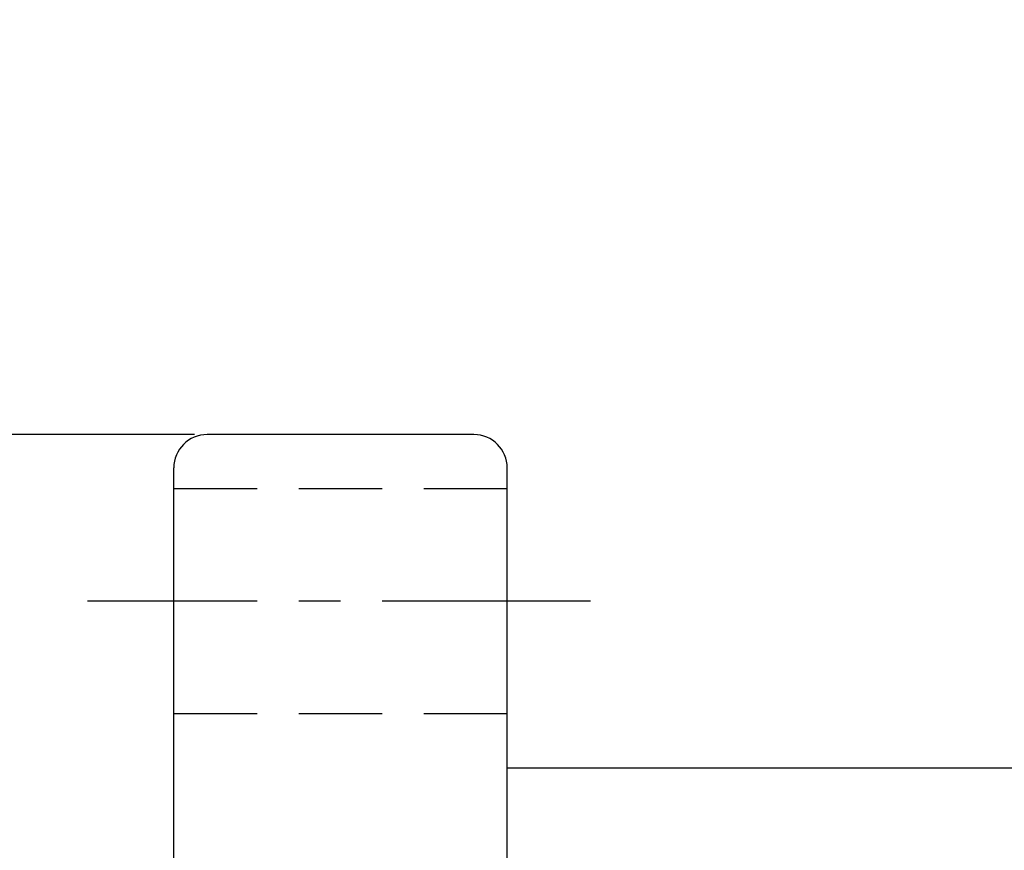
# Model space of a CAD drawing. Extents: x 732 to 1330, y 50 to 540.
# Tile 32 of 45: x 1212 to 1271, y 227 to 277. Entities that reach past the tile are written whole.
import ezdxf
from ezdxf.enums import TextEntityAlignment as Align

# ---------------------------------------------------------------- set-up
doc = ezdxf.new("R2010")
doc.units = 0
doc.header["$MEASUREMENT"] = 0
for name, pattern in [('CENTER', [2, 1.25, -0.25, 0.25, -0.25]), ('DASHED', [0.75, 0.5, -0.25]), ('HIDDEN', [0.375, 0.25, -0.125])]:
    doc.linetypes.add(name, pattern=pattern)
for name, color, linetype in [('CEN', 1, 'CENTER'), ('CHA', 2, 'CONTINUOUS'), ('DIM', 4, 'CONTINUOUS'), ('HID', 2, 'HIDDEN'), ('OUT', 3, 'CONTINUOUS')]:
    doc.layers.add(name, color=color, linetype=linetype)
doc.styles.add('CHN', font='SIMPLEX.shx', dxfattribs={"width": 0.7, "bigfont": 'CHINESET.shx'})
doc.styles.add('T', font='kaiu.ttf')
doc.dimstyles.new('CNS', dxfattribs={"dimscale": 0, "dimtxt": 4, "dimasz": 3, "dimexe": 1, "dimexo": 0.5, "dimgap": 1, "dimtad": 1, "dimdsep": 46, "dimtxsty": 'CHN', "dimcen": 0.09, "dimclrd": 256, "dimclre": 256, "dimclrt": 256, "dimadec": 0, "dimazin": 0, "dimtp": 1, "dimtm": 1, "dimtfac": 0.6, "dimtix": 1, "dimtmove": 2, "dimatfit": 3, "dimfxl": 1, "dimtvp": 0.85, "dimtolj": 1, "dimarcsym": 0})

# ---------------------------------------------------------------- blocks, each defined once
blk = doc.blocks.new('*D26')
at = {"layer": 'DIM', "color": 0, "lineweight": -2, "transparency": 16777216}
for p, q in [((1222.757, 252.275), (1201.589, 252.275)), ((1203.089, 248.525), (1203.089, 111.025)), ((1222.757, 107.275), (1201.589, 107.275))]:
    blk.add_line(p, q, dxfattribs=at)
at = {"layer": 'DIM', "color": 0, "transparency": 16777216}
for points in [[(1202.464, 248.525), (1203.714, 248.525), (1203.089, 252.275)], [(1202.464, 111.025), (1203.714, 111.025), (1203.089, 107.275)]]:
    blk.add_solid(points, dxfattribs=at)
at = {"layer": 'DIM', "color": 0, "transparency": 16777216, "insert": (1199.414, 179.775), "char_height": 5.25, "attachment_point": 5, "rotation": 90, "style": 'CHN'}
blk.add_mtext('\\A1;%%c145', dxfattribs=at)

msp = doc.modelspace()

# ---------------------------------------------------------------- linework, layer by layer
at = {"layer": 'CEN', "color": 7, "linetype": 'CENTER', "ltscale": 10}
msp.add_line((1246.507, 242.275), (1216.33, 242.275), dxfattribs=at)
at = {"layer": 'HID', "color": 7, "linetype": 'DASHED', "ltscale": 10}
for p, q in [((1241.507, 249.025), (1221.507, 249.025)), ((1241.507, 235.525), (1221.507, 235.525))]:
    msp.add_line(p, q, dxfattribs=at)
at = {"layer": 'OUT', "color": 7, "linetype": 'Continuous', "ltscale": 10}
for p, q in [((1239.507, 252.275), (1223.507, 252.275)), ((1221.507, 109.275), (1221.507, 250.275)), ((1241.507, 109.275), (1241.507, 250.275)), ((1241.507, 232.275), (1312.507, 232.275))]:
    msp.add_line(p, q, dxfattribs=at)
for centre, start, end in [((1223.507, 250.275), 90, 180), ((1239.507, 250.275), 0, 90)]:
    msp.add_arc(centre, 2, start, end, dxfattribs=at)

# ---------------------------------------------------------------- texts
at = {"layer": 'CHA', "color": 0, "style": 'T'}
msp.add_text('SFNU8010', height=11.52, dxfattribs=at).set_placement((1178.062, 269.711), align=Align.MIDDLE)

# ---------------------------------------------------------------- dimensions: what is measured, and where the dimension line sits
at = {"layer": 'DIM', "color": 7}
dim = msp.add_linear_dim(base=(1203.089, 107.275), p1=(1223.507, 252.275), p2=(1223.507, 107.275), angle=90, text='%%c<>', dimstyle='CNS', override={"dimscale": 1.5, "dimtxt": 3.5, "dimasz": 2.5, "dimgap": 0.7, "dimclrd": 0, "dimclre": 0, "dimclrt": 0, "dimtmove": 0}, dxfattribs=at)
dim.commit()
dim.dimension.update_dxf_attribs({"geometry": '*D26', "text_midpoint": (1199.414, 179.775)})

doc.saveas('drawing.dxf')
